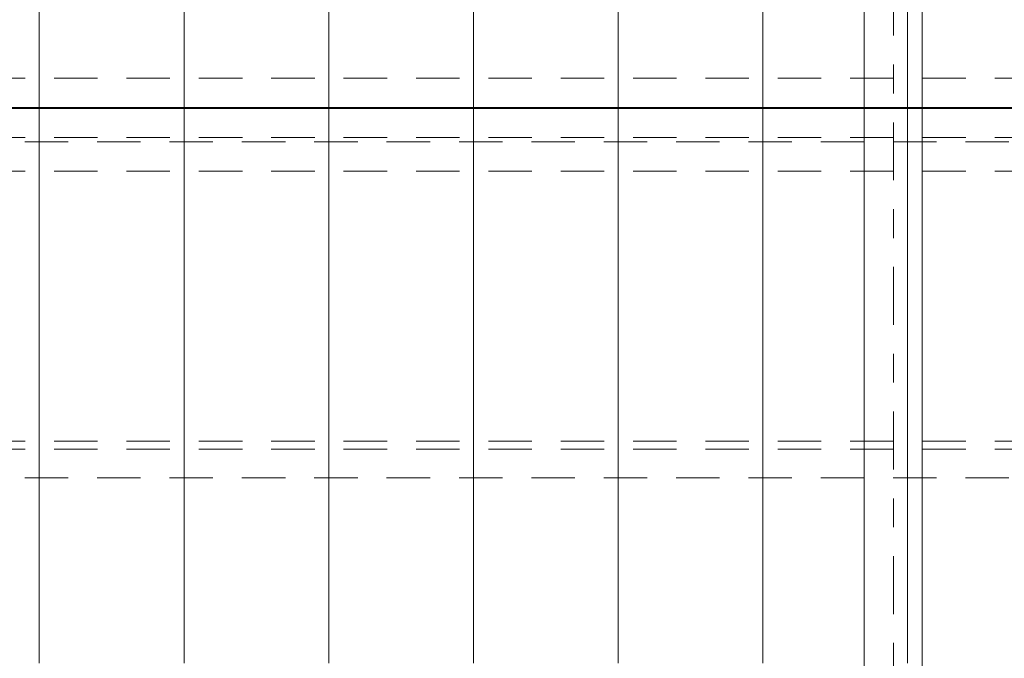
# Model space of a CAD drawing. Header units: metres. Extents: x -167 to 233, y -155 to 122.
# Tile 79 of 96: x 49.73 to 53.14, y 34.19 to 36.4. Entities that reach past the tile are written whole.
import ezdxf
from ezdxf.enums import TextEntityAlignment as Align

# ---------------------------------------------------------------- set-up
doc = ezdxf.new("R2010")
doc.units = ezdxf.units.M
doc.header["$MEASUREMENT"] = 0
doc.linetypes.add('Raster', pattern=[0.4, 0.2, -0.1, 0, -0.1])
doc.linetypes.add('Strichlinie_ eng', pattern=[0.23, 0.15, -0.08])
for name, color, linetype in [('20 Träger', 7, 'Continuous'), ('30 Dachaufbau', 7, 'Continuous'), ('30 Dachkonstruktion massiv', 7, 'Continuous'), ('90 Achsraster', 7, 'Continuous')]:
    doc.layers.add(name, color=color, linetype=linetype)
doc.styles.add('ERSTELLTER_STIL_1', font='arial.ttf')

# ---------------------------------------------------------------- blocks, each defined once
blk = doc.blocks.new('Lattung 27')
at = {"layer": '30 Dachkonstruktion massiv', "color": 7, "linetype": 'Strichlinie_ eng', "lineweight": 13}
for p, q in [((40.5014, 7.4468), (0, 7.4468)), ((0, 7.4312), (40.5014, 7.4312)), ((40.5014, 7.3302), (0, 7.3302)), ((40.5014, 6.3971), (0, 6.3971)), ((40.5014, 6.3693), (0, 6.3693)), ((0, 6.2703), (40.5014, 6.2703))]:
    blk.add_line(p, q, dxfattribs=at)
blk = doc.blocks.new('Lattung 27_2')
at = {"layer": '30 Dachkonstruktion massiv', "color": 7, "linetype": 'Strichlinie_ eng', "lineweight": 13}
for p, q in [((40.5014, 7.5855), (0, 7.5855)), ((0, 7.5852), (40.5014, 7.5852)), ((40.5014, 7.4842), (0, 7.4842))]:
    blk.add_line(p, q, dxfattribs=at)
blk = doc.blocks.new('*X218', base_point=(27236.1321, 33357.279))
at = {"layer": '30 Dachaufbau', "color": 7, "linetype": 'Continuous', "lineweight": 13}
for p, q in [((49.8011, 36.0387), (49.8011, 36.0897)), ((49.8011, 36.0387), (49.8011, 36.0897)), ((50.3011, 36.0387), (50.3011, 36.0897)), ((50.3011, 36.0387), (50.3011, 36.0897)), ((50.8011, 36.0387), (50.8011, 36.0897)), ((50.8011, 36.0387), (50.8011, 36.0897)), ((51.3011, 36.0387), (51.3011, 36.0897)), ((51.3011, 36.0387), (51.3011, 36.0897)), ((51.8011, 36.0387), (51.8011, 36.0897)), ((51.8011, 36.0387), (51.8011, 36.0897)), ((52.3011, 36.0387), (52.3011, 36.0897)), ((52.3011, 36.0387), (52.3011, 36.0897)), ((52.8011, 36.0387), (52.8011, 36.0897)), ((52.8011, 36.0387), (52.8011, 36.0897)), ((49.8011, 35.9743), (49.8011, 36.0387)), ((49.8011, 35.9743), (49.8011, 36.0387)), ((50.3011, 35.9743), (50.3011, 36.0387)), ((50.3011, 35.9743), (50.3011, 36.0387)), ((50.8011, 35.9743), (50.8011, 36.0387)), ((50.8011, 35.9743), (50.8011, 36.0387)), ((51.3011, 35.9743), (51.3011, 36.0387)), ((51.3011, 35.9743), (51.3011, 36.0387)), ((51.8011, 35.9743), (51.8011, 36.0387)), ((51.8011, 35.9743), (51.8011, 36.0387)), ((52.3011, 35.9743), (52.3011, 36.0387)), ((52.3011, 35.9743), (52.3011, 36.0387)), ((52.8011, 35.9743), (52.8011, 36.0387)), ((52.8011, 35.9743), (52.8011, 36.0387)), ((49.8011, 35.91), (49.8011, 35.9743)), ((49.8011, 35.91), (49.8011, 35.9743)), ((50.3011, 35.91), (50.3011, 35.9743)), ((50.3011, 35.91), (50.3011, 35.9743)), ((50.8011, 35.91), (50.8011, 35.9743)), ((50.8011, 35.91), (50.8011, 35.9743)), ((51.3011, 35.91), (51.3011, 35.9743)), ((51.3011, 35.91), (51.3011, 35.9743)), ((51.8011, 35.91), (51.8011, 35.9743)), ((51.8011, 35.91), (51.8011, 35.9743)), ((52.3011, 35.91), (52.3011, 35.9743)), ((52.3011, 35.91), (52.3011, 35.9743)), ((52.8011, 35.91), (52.8011, 35.9743)), ((52.8011, 35.91), (52.8011, 35.9743)), ((49.8011, 35.8456), (49.8011, 35.91)), ((49.8011, 35.8456), (49.8011, 35.91)), ((50.3011, 35.8456), (50.3011, 35.91)), ((50.3011, 35.8456), (50.3011, 35.91)), ((50.8011, 35.8456), (50.8011, 35.91)), ((50.8011, 35.8456), (50.8011, 35.91)), ((51.3011, 35.8456), (51.3011, 35.91)), ((51.3011, 35.8456), (51.3011, 35.91)), ((51.8011, 35.8456), (51.8011, 35.91)), ((51.8011, 35.8456), (51.8011, 35.91)), ((52.3011, 35.8456), (52.3011, 35.91)), ((52.3011, 35.8456), (52.3011, 35.91)), ((52.8011, 35.8456), (52.8011, 35.91)), ((52.8011, 35.8456), (52.8011, 35.91)), ((49.8011, 35.7812), (49.8011, 35.8456)), ((49.8011, 35.7812), (49.8011, 35.8456)), ((50.3011, 35.7812), (50.3011, 35.8456)), ((50.3011, 35.7812), (50.3011, 35.8456)), ((50.8011, 35.7812), (50.8011, 35.8456)), ((50.8011, 35.7812), (50.8011, 35.8456)), ((51.3011, 35.7812), (51.3011, 35.8456)), ((51.3011, 35.7812), (51.3011, 35.8456)), ((51.8011, 35.7812), (51.8011, 35.8456)), ((51.8011, 35.7812), (51.8011, 35.8456)), ((52.3011, 35.7812), (52.3011, 35.8456)), ((52.3011, 35.7812), (52.3011, 35.8456)), ((52.8011, 35.7812), (52.8011, 35.8456)), ((52.8011, 35.7812), (52.8011, 35.8456)), ((49.8011, 35.7169), (49.8011, 35.7812)), ((49.8011, 35.7169), (49.8011, 35.7812)), ((50.3011, 35.7169), (50.3011, 35.7812)), ((50.3011, 35.7169), (50.3011, 35.7812)), ((50.8011, 35.7169), (50.8011, 35.7812)), ((50.8011, 35.7169), (50.8011, 35.7812)), ((51.3011, 35.7169), (51.3011, 35.7812)), ((51.3011, 35.7169), (51.3011, 35.7812)), ((51.8011, 35.7169), (51.8011, 35.7812)), ((51.8011, 35.7169), (51.8011, 35.7812)), ((52.3011, 35.7169), (52.3011, 35.7812)), ((52.3011, 35.7169), (52.3011, 35.7812)), ((52.8011, 35.7169), (52.8011, 35.7812)), ((52.8011, 35.7169), (52.8011, 35.7812)), ((49.8011, 35.6525), (49.8011, 35.7169)), ((49.8011, 35.6525), (49.8011, 35.7169)), ((50.3011, 35.6525), (50.3011, 35.7169)), ((50.3011, 35.6525), (50.3011, 35.7169)), ((50.8011, 35.6525), (50.8011, 35.7169)), ((50.8011, 35.6525), (50.8011, 35.7169)), ((51.3011, 35.6525), (51.3011, 35.7169)), ((51.3011, 35.6525), (51.3011, 35.7169)), ((51.8011, 35.6525), (51.8011, 35.7169)), ((51.8011, 35.6525), (51.8011, 35.7169)), ((52.3011, 35.6525), (52.3011, 35.7169)), ((52.3011, 35.6525), (52.3011, 35.7169)), ((52.8011, 35.6525), (52.8011, 35.7169)), ((52.8011, 35.6525), (52.8011, 35.7169)), ((49.8011, 35.5881), (49.8011, 35.6525)), ((49.8011, 35.5881), (49.8011, 35.6525)), ((50.3011, 35.5881), (50.3011, 35.6525)), ((50.3011, 35.5881), (50.3011, 35.6525)), ((50.8011, 35.5881), (50.8011, 35.6525)), ((50.8011, 35.5881), (50.8011, 35.6525)), ((51.3011, 35.5881), (51.3011, 35.6525)), ((51.3011, 35.5881), (51.3011, 35.6525)), ((51.8011, 35.5881), (51.8011, 35.6525)), ((51.8011, 35.5881), (51.8011, 35.6525)), ((52.3011, 35.5881), (52.3011, 35.6525)), ((52.3011, 35.5881), (52.3011, 35.6525)), ((52.8011, 35.5881), (52.8011, 35.6525)), ((52.8011, 35.5881), (52.8011, 35.6525)), ((49.8011, 35.5238), (49.8011, 35.5881)), ((49.8011, 35.5238), (49.8011, 35.5881)), ((50.3011, 35.5238), (50.3011, 35.5881)), ((50.3011, 35.5238), (50.3011, 35.5881)), ((50.8011, 35.5238), (50.8011, 35.5881)), ((50.8011, 35.5238), (50.8011, 35.5881)), ((51.3011, 35.5238), (51.3011, 35.5881)), ((51.3011, 35.5238), (51.3011, 35.5881)), ((51.8011, 35.5238), (51.8011, 35.5881)), ((51.8011, 35.5238), (51.8011, 35.5881)), ((52.3011, 35.5238), (52.3011, 35.5881)), ((52.3011, 35.5238), (52.3011, 35.5881)), ((52.8011, 35.5238), (52.8011, 35.5881)), ((52.8011, 35.5238), (52.8011, 35.5881)), ((49.8011, 35.4594), (49.8011, 35.5238)), ((49.8011, 35.4594), (49.8011, 35.5238)), ((50.3011, 35.4594), (50.3011, 35.5238)), ((50.3011, 35.4594), (50.3011, 35.5238)), ((50.8011, 35.4594), (50.8011, 35.5238)), ((50.8011, 35.4594), (50.8011, 35.5238)), ((51.3011, 35.4594), (51.3011, 35.5238)), ((51.3011, 35.4594), (51.3011, 35.5238)), ((51.8011, 35.4594), (51.8011, 35.5238)), ((51.8011, 35.4594), (51.8011, 35.5238)), ((52.3011, 35.4594), (52.3011, 35.5238)), ((52.3011, 35.4594), (52.3011, 35.5238)), ((52.8011, 35.4594), (52.8011, 35.5238)), ((52.8011, 35.4594), (52.8011, 35.5238)), ((49.8011, 35.395), (49.8011, 35.4594)), ((49.8011, 35.395), (49.8011, 35.4594)), ((50.3011, 35.395), (50.3011, 35.4594)), ((50.3011, 35.395), (50.3011, 35.4594)), ((50.8011, 35.395), (50.8011, 35.4594)), ((50.8011, 35.395), (50.8011, 35.4594)), ((51.3011, 35.395), (51.3011, 35.4594)), ((51.3011, 35.395), (51.3011, 35.4594)), ((51.8011, 35.395), (51.8011, 35.4594)), ((51.8011, 35.395), (51.8011, 35.4594)), ((52.3011, 35.395), (52.3011, 35.4594)), ((52.3011, 35.395), (52.3011, 35.4594)), ((52.8011, 35.395), (52.8011, 35.4594)), ((52.8011, 35.395), (52.8011, 35.4594)), ((49.8011, 35.3307), (49.8011, 35.395)), ((49.8011, 35.3307), (49.8011, 35.395)), ((50.3011, 35.3307), (50.3011, 35.395)), ((50.3011, 35.3307), (50.3011, 35.395)), ((50.8011, 35.3307), (50.8011, 35.395)), ((50.8011, 35.3307), (50.8011, 35.395)), ((51.3011, 35.3307), (51.3011, 35.395)), ((51.3011, 35.3307), (51.3011, 35.395)), ((51.8011, 35.3307), (51.8011, 35.395)), ((51.8011, 35.3307), (51.8011, 35.395)), ((52.3011, 35.3307), (52.3011, 35.395)), ((52.3011, 35.3307), (52.3011, 35.395)), ((52.8011, 35.3307), (52.8011, 35.395)), ((52.8011, 35.3307), (52.8011, 35.395)), ((49.8011, 35.2663), (49.8011, 35.3307)), ((49.8011, 35.2663), (49.8011, 35.3307)), ((50.3011, 35.2663), (50.3011, 35.3307)), ((50.3011, 35.2663), (50.3011, 35.3307)), ((50.8011, 35.2663), (50.8011, 35.3307)), ((50.8011, 35.2663), (50.8011, 35.3307)), ((51.3011, 35.2663), (51.3011, 35.3307)), ((51.3011, 35.2663), (51.3011, 35.3307)), ((51.8011, 35.2663), (51.8011, 35.3307)), ((51.8011, 35.2663), (51.8011, 35.3307)), ((52.3011, 35.2663), (52.3011, 35.3307)), ((52.3011, 35.2663), (52.3011, 35.3307)), ((52.8011, 35.2663), (52.8011, 35.3307)), ((52.8011, 35.2663), (52.8011, 35.3307)), ((49.8011, 35.2019), (49.8011, 35.2663)), ((49.8011, 35.2019), (49.8011, 35.2663)), ((50.3011, 35.2019), (50.3011, 35.2663)), ((50.3011, 35.2019), (50.3011, 35.2663)), ((50.8011, 35.2019), (50.8011, 35.2663)), ((50.8011, 35.2019), (50.8011, 35.2663)), ((51.3011, 35.2019), (51.3011, 35.2663)), ((51.3011, 35.2019), (51.3011, 35.2663)), ((51.8011, 35.2019), (51.8011, 35.2663)), ((51.8011, 35.2019), (51.8011, 35.2663)), ((52.3011, 35.2019), (52.3011, 35.2663)), ((52.3011, 35.2019), (52.3011, 35.2663)), ((52.8011, 35.2019), (52.8011, 35.2663)), ((52.8011, 35.2019), (52.8011, 35.2663)), ((49.8011, 35.1376), (49.8011, 35.2019)), ((49.8011, 35.1376), (49.8011, 35.2019)), ((50.3011, 35.1376), (50.3011, 35.2019)), ((50.3011, 35.1376), (50.3011, 35.2019)), ((50.8011, 35.1376), (50.8011, 35.2019)), ((50.8011, 35.1376), (50.8011, 35.2019)), ((51.3011, 35.1376), (51.3011, 35.2019)), ((51.3011, 35.1376), (51.3011, 35.2019)), ((51.8011, 35.1376), (51.8011, 35.2019)), ((51.8011, 35.1376), (51.8011, 35.2019)), ((52.3011, 35.1376), (52.3011, 35.2019)), ((52.3011, 35.1376), (52.3011, 35.2019)), ((52.8011, 35.1376), (52.8011, 35.2019)), ((52.8011, 35.1376), (52.8011, 35.2019)), ((49.8011, 35.0732), (49.8011, 35.1376)), ((49.8011, 35.0732), (49.8011, 35.1376)), ((50.3011, 35.0732), (50.3011, 35.1376)), ((50.3011, 35.0732), (50.3011, 35.1376)), ((50.8011, 35.0732), (50.8011, 35.1376)), ((50.8011, 35.0732), (50.8011, 35.1376)), ((51.3011, 35.0732), (51.3011, 35.1376)), ((51.3011, 35.0732), (51.3011, 35.1376)), ((51.8011, 35.0732), (51.8011, 35.1376)), ((51.8011, 35.0732), (51.8011, 35.1376)), ((52.3011, 35.0732), (52.3011, 35.1376)), ((52.3011, 35.0732), (52.3011, 35.1376)), ((52.8011, 35.0732), (52.8011, 35.1376)), ((52.8011, 35.0732), (52.8011, 35.1376)), ((49.8011, 35.0088), (49.8011, 35.0732)), ((49.8011, 35.0088), (49.8011, 35.0732)), ((50.3011, 35.0088), (50.3011, 35.0732)), ((50.3011, 35.0088), (50.3011, 35.0732)), ((50.8011, 35.0088), (50.8011, 35.0732)), ((50.8011, 35.0088), (50.8011, 35.0732)), ((51.3011, 35.0088), (51.3011, 35.0732)), ((51.3011, 35.0088), (51.3011, 35.0732)), ((51.8011, 35.0088), (51.8011, 35.0732)), ((51.8011, 35.0088), (51.8011, 35.0732)), ((52.3011, 35.0088), (52.3011, 35.0732)), ((52.3011, 35.0088), (52.3011, 35.0732)), ((52.8011, 35.0088), (52.8011, 35.0732)), ((52.8011, 35.0088), (52.8011, 35.0732)), ((49.8011, 34.9445), (49.8011, 35.0088)), ((49.8011, 34.9445), (49.8011, 35.0088)), ((50.3011, 34.9445), (50.3011, 35.0088)), ((50.3011, 34.9445), (50.3011, 35.0088)), ((50.8011, 34.9445), (50.8011, 35.0088)), ((50.8011, 34.9445), (50.8011, 35.0088)), ((51.3011, 34.9445), (51.3011, 35.0088)), ((51.3011, 34.9445), (51.3011, 35.0088)), ((51.8011, 34.9445), (51.8011, 35.0088)), ((51.8011, 34.9445), (51.8011, 35.0088)), ((52.3011, 34.9445), (52.3011, 35.0088)), ((52.3011, 34.9445), (52.3011, 35.0088)), ((52.8011, 34.9445), (52.8011, 35.0088)), ((52.8011, 34.9445), (52.8011, 35.0088)), ((49.8011, 34.8801), (49.8011, 34.9445)), ((49.8011, 34.8801), (49.8011, 34.9445)), ((50.3011, 34.8801), (50.3011, 34.9445)), ((50.3011, 34.8801), (50.3011, 34.9445)), ((50.8011, 34.8801), (50.8011, 34.9445)), ((50.8011, 34.8801), (50.8011, 34.9445)), ((51.3011, 34.8801), (51.3011, 34.9445)), ((51.3011, 34.8801), (51.3011, 34.9445)), ((51.8011, 34.8801), (51.8011, 34.9445)), ((51.8011, 34.8801), (51.8011, 34.9445)), ((52.3011, 34.8801), (52.3011, 34.9445)), ((52.3011, 34.8801), (52.3011, 34.9445)), ((52.8011, 34.8801), (52.8011, 34.9445)), ((52.8011, 34.8801), (52.8011, 34.9445)), ((49.8011, 34.8157), (49.8011, 34.8801)), ((49.8011, 34.8157), (49.8011, 34.8801)), ((50.3011, 34.8157), (50.3011, 34.8801)), ((50.3011, 34.8157), (50.3011, 34.8801)), ((50.8011, 34.8157), (50.8011, 34.8801)), ((50.8011, 34.8157), (50.8011, 34.8801)), ((51.3011, 34.8157), (51.3011, 34.8801)), ((51.3011, 34.8157), (51.3011, 34.8801)), ((51.8011, 34.8157), (51.8011, 34.8801)), ((51.8011, 34.8157), (51.8011, 34.8801)), ((52.3011, 34.8157), (52.3011, 34.8801)), ((52.3011, 34.8157), (52.3011, 34.8801)), ((52.8011, 34.8157), (52.8011, 34.8801)), ((52.8011, 34.8157), (52.8011, 34.8801)), ((49.8011, 34.7514), (49.8011, 34.8157)), ((49.8011, 34.7514), (49.8011, 34.8157)), ((50.3011, 34.7514), (50.3011, 34.8157)), ((50.3011, 34.7514), (50.3011, 34.8157)), ((50.8011, 34.7514), (50.8011, 34.8157)), ((50.8011, 34.7514), (50.8011, 34.8157)), ((51.3011, 34.7514), (51.3011, 34.8157)), ((51.3011, 34.7514), (51.3011, 34.8157)), ((51.8011, 34.7514), (51.8011, 34.8157)), ((51.8011, 34.7514), (51.8011, 34.8157)), ((52.3011, 34.7514), (52.3011, 34.8157)), ((52.3011, 34.7514), (52.3011, 34.8157)), ((52.8011, 34.7514), (52.8011, 34.8157)), ((52.8011, 34.7514), (52.8011, 34.8157)), ((49.8011, 34.687), (49.8011, 34.7514)), ((49.8011, 34.687), (49.8011, 34.7514)), ((50.3011, 34.687), (50.3011, 34.7514)), ((50.3011, 34.687), (50.3011, 34.7514)), ((50.8011, 34.687), (50.8011, 34.7514)), ((50.8011, 34.687), (50.8011, 34.7514)), ((51.3011, 34.687), (51.3011, 34.7514)), ((51.3011, 34.687), (51.3011, 34.7514)), ((51.8011, 34.687), (51.8011, 34.7514)), ((51.8011, 34.687), (51.8011, 34.7514)), ((52.3011, 34.687), (52.3011, 34.7514)), ((52.3011, 34.687), (52.3011, 34.7514)), ((52.8011, 34.687), (52.8011, 34.7514)), ((52.8011, 34.687), (52.8011, 34.7514)), ((49.8011, 34.6226), (49.8011, 34.687)), ((49.8011, 34.6226), (49.8011, 34.687)), ((50.3011, 34.6226), (50.3011, 34.687)), ((50.3011, 34.6226), (50.3011, 34.687)), ((50.8011, 34.6226), (50.8011, 34.687)), ((50.8011, 34.6226), (50.8011, 34.687)), ((51.3011, 34.6226), (51.3011, 34.687)), ((51.3011, 34.6226), (51.3011, 34.687)), ((51.8011, 34.6226), (51.8011, 34.687)), ((51.8011, 34.6226), (51.8011, 34.687)), ((52.3011, 34.6226), (52.3011, 34.687)), ((52.3011, 34.6226), (52.3011, 34.687)), ((52.8011, 34.6226), (52.8011, 34.687)), ((52.8011, 34.6226), (52.8011, 34.687)), ((49.8011, 34.5583), (49.8011, 34.6226)), ((49.8011, 34.5583), (49.8011, 34.6226)), ((50.3011, 34.5583), (50.3011, 34.6226)), ((50.3011, 34.5583), (50.3011, 34.6226)), ((50.8011, 34.5583), (50.8011, 34.6226)), ((50.8011, 34.5583), (50.8011, 34.6226)), ((51.3011, 34.5583), (51.3011, 34.6226)), ((51.3011, 34.5583), (51.3011, 34.6226)), ((51.8011, 34.5583), (51.8011, 34.6226)), ((51.8011, 34.5583), (51.8011, 34.6226)), ((52.3011, 34.5583), (52.3011, 34.6226)), ((52.3011, 34.5583), (52.3011, 34.6226)), ((52.8011, 34.5583), (52.8011, 34.6226)), ((52.8011, 34.5583), (52.8011, 34.6226)), ((49.8011, 34.4939), (49.8011, 34.5583)), ((49.8011, 34.4939), (49.8011, 34.5583)), ((50.3011, 34.4939), (50.3011, 34.5583)), ((50.3011, 34.4939), (50.3011, 34.5583)), ((50.8011, 34.4939), (50.8011, 34.5583)), ((50.8011, 34.4939), (50.8011, 34.5583)), ((51.3011, 34.4939), (51.3011, 34.5583)), ((51.3011, 34.4939), (51.3011, 34.5583)), ((51.8011, 34.4939), (51.8011, 34.5583)), ((51.8011, 34.4939), (51.8011, 34.5583)), ((52.3011, 34.4939), (52.3011, 34.5583)), ((52.3011, 34.4939), (52.3011, 34.5583)), ((52.8011, 34.4939), (52.8011, 34.5583)), ((52.8011, 34.4939), (52.8011, 34.5583)), ((49.8011, 34.4295), (49.8011, 34.4939)), ((49.8011, 34.4295), (49.8011, 34.4939)), ((50.3011, 34.4295), (50.3011, 34.4939)), ((50.3011, 34.4295), (50.3011, 34.4939)), ((50.8011, 34.4295), (50.8011, 34.4939)), ((50.8011, 34.4295), (50.8011, 34.4939)), ((51.3011, 34.4295), (51.3011, 34.4939)), ((51.3011, 34.4295), (51.3011, 34.4939)), ((51.8011, 34.4295), (51.8011, 34.4939)), ((51.8011, 34.4295), (51.8011, 34.4939)), ((52.3011, 34.4295), (52.3011, 34.4939)), ((52.3011, 34.4295), (52.3011, 34.4939)), ((52.8011, 34.4295), (52.8011, 34.4939)), ((52.8011, 34.4295), (52.8011, 34.4939)), ((49.8011, 34.3652), (49.8011, 34.4295)), ((49.8011, 34.3652), (49.8011, 34.4295)), ((50.3011, 34.3652), (50.3011, 34.4295)), ((50.3011, 34.3652), (50.3011, 34.4295)), ((50.8011, 34.3652), (50.8011, 34.4295)), ((50.8011, 34.3652), (50.8011, 34.4295)), ((51.3011, 34.3652), (51.3011, 34.4295)), ((51.3011, 34.3652), (51.3011, 34.4295)), ((51.8011, 34.3652), (51.8011, 34.4295)), ((51.8011, 34.3652), (51.8011, 34.4295)), ((52.3011, 34.3652), (52.3011, 34.4295)), ((52.3011, 34.3652), (52.3011, 34.4295)), ((52.8011, 34.3652), (52.8011, 34.4295)), ((52.8011, 34.3652), (52.8011, 34.4295)), ((49.8011, 34.3008), (49.8011, 34.3652)), ((49.8011, 34.3008), (49.8011, 34.3652)), ((50.3011, 34.3008), (50.3011, 34.3652)), ((50.3011, 34.3008), (50.3011, 34.3652)), ((50.8011, 34.3008), (50.8011, 34.3652)), ((50.8011, 34.3008), (50.8011, 34.3652)), ((51.3011, 34.3008), (51.3011, 34.3652)), ((51.3011, 34.3008), (51.3011, 34.3652)), ((51.8011, 34.3008), (51.8011, 34.3652)), ((51.8011, 34.3008), (51.8011, 34.3652)), ((52.3011, 34.3008), (52.3011, 34.3652)), ((52.3011, 34.3008), (52.3011, 34.3652)), ((52.8011, 34.3008), (52.8011, 34.3652)), ((52.8011, 34.3008), (52.8011, 34.3652)), ((49.8011, 34.2364), (49.8011, 34.3008)), ((49.8011, 34.2364), (49.8011, 34.3008)), ((50.3011, 34.2364), (50.3011, 34.3008)), ((50.3011, 34.2364), (50.3011, 34.3008)), ((50.8011, 34.2364), (50.8011, 34.3008)), ((50.8011, 34.2364), (50.8011, 34.3008)), ((51.3011, 34.2364), (51.3011, 34.3008)), ((51.3011, 34.2364), (51.3011, 34.3008)), ((51.8011, 34.2364), (51.8011, 34.3008)), ((51.8011, 34.2364), (51.8011, 34.3008)), ((52.3011, 34.2364), (52.3011, 34.3008)), ((52.3011, 34.2364), (52.3011, 34.3008)), ((52.8011, 34.2364), (52.8011, 34.3008)), ((52.8011, 34.2364), (52.8011, 34.3008)), ((49.8011, 34.1721), (49.8011, 34.2364)), ((49.8011, 34.1721), (49.8011, 34.2364)), ((50.3011, 34.1721), (50.3011, 34.2364)), ((50.3011, 34.1721), (50.3011, 34.2364)), ((50.8011, 34.1721), (50.8011, 34.2364)), ((50.8011, 34.1721), (50.8011, 34.2364)), ((51.3011, 34.1721), (51.3011, 34.2364)), ((51.3011, 34.1721), (51.3011, 34.2364)), ((51.8011, 34.1721), (51.8011, 34.2364)), ((51.8011, 34.1721), (51.8011, 34.2364)), ((52.3011, 34.1721), (52.3011, 34.2364)), ((52.3011, 34.1721), (52.3011, 34.2364)), ((52.8011, 34.1721), (52.8011, 34.2364)), ((52.8011, 34.1721), (52.8011, 34.2364))]:
    blk.add_line(p, q, dxfattribs=at)
blk = doc.blocks.new('*X219', base_point=(27236.1321, 33357.279))
at = {"layer": '30 Dachaufbau', "color": 7, "linetype": 'Continuous', "lineweight": 13}
for p, q in [((49.8011, 36.4287), (49.8011, 36.3643)), ((49.8011, 36.4287), (49.8011, 36.3643)), ((50.3011, 36.4287), (50.3011, 36.3643)), ((50.3011, 36.4287), (50.3011, 36.3643)), ((50.8011, 36.4287), (50.8011, 36.3643)), ((50.8011, 36.4287), (50.8011, 36.3643)), ((51.3011, 36.4287), (51.3011, 36.3643)), ((51.3011, 36.4287), (51.3011, 36.3643)), ((51.8011, 36.4287), (51.8011, 36.3643)), ((51.8011, 36.4287), (51.8011, 36.3643)), ((52.3011, 36.4287), (52.3011, 36.3643)), ((52.3011, 36.4287), (52.3011, 36.3643)), ((52.8011, 36.4287), (52.8011, 36.3643)), ((52.8011, 36.4287), (52.8011, 36.3643)), ((49.8011, 36.3643), (49.8011, 36.3)), ((49.8011, 36.3643), (49.8011, 36.3)), ((50.3011, 36.3643), (50.3011, 36.3)), ((50.3011, 36.3643), (50.3011, 36.3)), ((50.8011, 36.3643), (50.8011, 36.3)), ((50.8011, 36.3643), (50.8011, 36.3)), ((51.3011, 36.3643), (51.3011, 36.3)), ((51.3011, 36.3643), (51.3011, 36.3)), ((51.8011, 36.3643), (51.8011, 36.3)), ((51.8011, 36.3643), (51.8011, 36.3)), ((52.3011, 36.3643), (52.3011, 36.3)), ((52.3011, 36.3643), (52.3011, 36.3)), ((52.8011, 36.3643), (52.8011, 36.3)), ((52.8011, 36.3643), (52.8011, 36.3)), ((49.8011, 36.3), (49.8011, 36.2356)), ((49.8011, 36.3), (49.8011, 36.2356)), ((50.3011, 36.3), (50.3011, 36.2356)), ((50.3011, 36.3), (50.3011, 36.2356)), ((50.8011, 36.3), (50.8011, 36.2356)), ((50.8011, 36.3), (50.8011, 36.2356)), ((51.3011, 36.3), (51.3011, 36.2356)), ((51.3011, 36.3), (51.3011, 36.2356)), ((51.8011, 36.3), (51.8011, 36.2356)), ((51.8011, 36.3), (51.8011, 36.2356)), ((52.3011, 36.3), (52.3011, 36.2356)), ((52.3011, 36.3), (52.3011, 36.2356)), ((52.8011, 36.3), (52.8011, 36.2356)), ((52.8011, 36.3), (52.8011, 36.2356)), ((49.8011, 36.2356), (49.8011, 36.1712)), ((49.8011, 36.2356), (49.8011, 36.1712)), ((50.3011, 36.2356), (50.3011, 36.1712)), ((50.3011, 36.2356), (50.3011, 36.1712)), ((50.8011, 36.2356), (50.8011, 36.1712)), ((50.8011, 36.2356), (50.8011, 36.1712)), ((51.3011, 36.2356), (51.3011, 36.1712)), ((51.3011, 36.2356), (51.3011, 36.1712)), ((51.8011, 36.2356), (51.8011, 36.1712)), ((51.8011, 36.2356), (51.8011, 36.1712)), ((52.3011, 36.2356), (52.3011, 36.1712)), ((52.3011, 36.2356), (52.3011, 36.1712)), ((52.8011, 36.2356), (52.8011, 36.1712)), ((52.8011, 36.2356), (52.8011, 36.1712)), ((49.8011, 36.1712), (49.8011, 36.1069)), ((49.8011, 36.1712), (49.8011, 36.1069)), ((50.3011, 36.1712), (50.3011, 36.1069)), ((50.3011, 36.1712), (50.3011, 36.1069)), ((50.8011, 36.1712), (50.8011, 36.1069)), ((50.8011, 36.1712), (50.8011, 36.1069)), ((51.3011, 36.1712), (51.3011, 36.1069)), ((51.3011, 36.1712), (51.3011, 36.1069)), ((51.8011, 36.1712), (51.8011, 36.1069)), ((51.8011, 36.1712), (51.8011, 36.1069)), ((52.3011, 36.1712), (52.3011, 36.1069)), ((52.3011, 36.1712), (52.3011, 36.1069)), ((52.8011, 36.1712), (52.8011, 36.1069)), ((52.8011, 36.1712), (52.8011, 36.1069)), ((49.8011, 36.1069), (49.8011, 36.0897)), ((49.8011, 36.1069), (49.8011, 36.0897)), ((50.3011, 36.1069), (50.3011, 36.0897)), ((50.3011, 36.1069), (50.3011, 36.0897)), ((50.8011, 36.1069), (50.8011, 36.0897)), ((50.8011, 36.1069), (50.8011, 36.0897)), ((51.3011, 36.1069), (51.3011, 36.0897)), ((51.3011, 36.1069), (51.3011, 36.0897)), ((51.8011, 36.1069), (51.8011, 36.0897)), ((51.8011, 36.1069), (51.8011, 36.0897)), ((52.3011, 36.1069), (52.3011, 36.0897)), ((52.3011, 36.1069), (52.3011, 36.0897)), ((52.8011, 36.1069), (52.8011, 36.0897)), ((52.8011, 36.1069), (52.8011, 36.0897))]:
    blk.add_line(p, q, dxfattribs=at)
blk = doc.blocks.new('Standard-Rastermarker_138')
at = {"layer": '90 Achsraster', "color": 14, "linetype": 'Raster', "lineweight": 18, "true_color": 0xa80000}
blk.add_line((1, 0), (24.6809, 0), dxfattribs=at)
at = {"layer": '90 Achsraster', "color": 14, "lineweight": 18, "true_color": 0xa80000, "style": 'ERSTELLTER_STIL_1'}
for tag, p in [('AC_MarkerText_1_0', (-0.5686, -0.0686)), ('AC_MarkerText_1_1', (25.8123, -0.0686))]:
    blk.add_attdef(tag, text='', height=0.3, rotation=90, dxfattribs=at).set_placement(p, align=Align.TOP_CENTER)

msp = doc.modelspace()

# ---------------------------------------------------------------- linework, layer by layer
at = {"layer": '20 Träger', "color": 7, "linetype": 'Continuous', "lineweight": 18}
for p, q in [((52.6511, 27.6397), (52.6511, 44.5397)), ((52.8511, 27.6397), (52.8511, 44.5397))]:
    msp.add_line(p, q, dxfattribs=at)
at = {"layer": '30 Dachaufbau', "color": 7, "linetype": 'Continuous', "lineweight": 13, "flags": 128}
for points in [[(37.6511, 36.0897), (58.6225, 36.0897)], [(58.6225, 36.0897), (37.6511, 36.0897)]]:
    msp.add_lwpolyline(points, dxfattribs=at)

# ---------------------------------------------------------------- block references
at = {"layer": '30 Dachaufbau', "color": 7, "linetype": 'Continuous', "lineweight": 13}
for name in ['*X219', '*X218']:
    msp.add_blockref(name, (27236.1321, 33357.279), dxfattribs=at)
at = {"layer": '30 Dachkonstruktion massiv', "color": 7, "linetype": 'Strichlinie_ eng', "lineweight": 18, "xscale": -1, "rotation": 180}
msp.add_blockref('Lattung 27_2', (17.5011, 43.6786), dxfattribs=at)
at = {"layer": '30 Dachkonstruktion massiv', "color": 7, "linetype": 'Strichlinie_ eng', "lineweight": 18}
msp.add_blockref('Lattung 27', (17.5011, 28.5425), dxfattribs=at)
at = {"layer": '90 Achsraster', "color": 7, "linetype": 'Continuous', "lineweight": 18, "rotation": 270}
msp.add_blockref('Standard-Rastermarker_138', (52.7525, 47.5416), dxfattribs=at)

doc.saveas('drawing.dxf')
